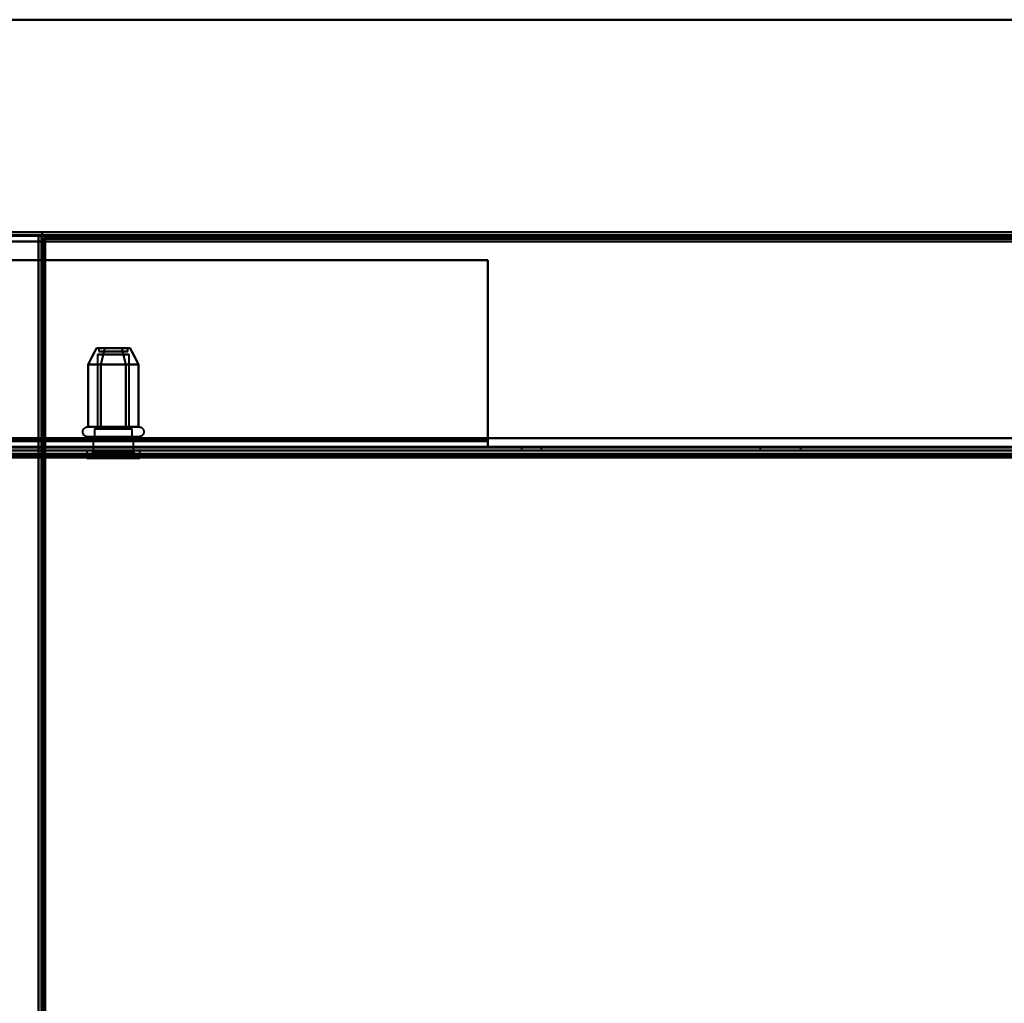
# Model space of a CAD drawing. Header units: millimetres. Extents: x -1087 to 1688, y -120 to 936.
# Tile 80 of 88: x 222 to 380, y 740 to 897. Entities that reach past the tile are written whole.
import ezdxf

# ---------------------------------------------------------------- set-up
doc = ezdxf.new("R2010")
doc.units = ezdxf.units.MM
doc.layers.add('A-GENM', color=13, linetype='Continuous', lineweight=40)
doc.layers.add('G-IMPT', color=8, linetype='Continuous', lineweight=40)

# ---------------------------------------------------------------- blocks, each defined once
blk = doc.blocks.new('NEXA 400 CALQUES_dwg-748074-Arrière')
at = {"layer": 'G-IMPT'}
for p, q in [((534.4, 863.37), (-534.4, 863.37)), ((225.6, 863.37), (225.6, 862.77)), ((225.6, 862.77), (225.6, 863.37)), ((225.6, 862.77), (225, 862.77)), ((225, 862.77), (225.6, 862.77)), ((225.5, 862.27), (225.5, 129.47)), ((226.1, 862.27), (225.5, 862.27)), ((225.5, 862.27), (226.1, 862.27)), ((533.9, 862.87), (226.1, 862.87)), ((226.1, 862.27), (226.1, 862.87)), ((226.1, 862.87), (226.1, 862.27)), ((234.67, 844.76), (234.67, 844.26)), ((239.12, 844.76), (234.67, 844.76)), ((234.67, 844.76), (239.12, 844.76)), ((239.12, 844.26), (234.67, 844.26)), ((234.67, 844.26), (239.12, 844.26)), ((239.33, 844.76), (234.88, 844.76)), ((234.88, 844.76), (239.33, 844.76)), ((239.33, 844.26), (234.88, 844.26)), ((234.88, 844.26), (239.33, 844.26)), ((239.33, 844.26), (239.33, 844.76)), ((234.45, 843.76), (234.45, 831.87)), ((234.45, 843.76), (238.27, 843.76)), ((238.27, 843.76), (234.45, 843.76)), ((235.73, 843.76), (239.55, 843.76)), ((239.55, 843.76), (235.73, 843.76)), ((239.55, 831.87), (239.55, 843.76)), ((232.9, 832.17), (239.05, 832.17)), ((234, 831.87), (234, 830.59)), ((234, 831.87), (238.5, 831.87)), ((239.6, 831.87), (234, 831.87)), ((238.5, 831.87), (234.4, 831.87)), ((234.45, 831.87), (238.27, 831.87)), ((238.27, 831.87), (234.45, 831.87)), ((234.95, 832.17), (240.55, 832.17)), ((235.5, 831.87), (240, 831.87)), ((235.73, 831.87), (239.55, 831.87)), ((239.55, 831.87), (235.73, 831.87)), ((240, 831.87), (238.5, 831.87)), ((239.05, 832.17), (241.1, 832.17)), ((240, 830.59), (240, 831.87)), ((239.05, 830.59), (232.9, 830.59)), ((233.75, 830.59), (233.75, 828.17)), ((233.75, 830.59), (239.81, 830.59)), ((238.63, 830.59), (233.75, 830.59)), ((234, 830.59), (239.6, 830.59)), ((239.6, 830.59), (234, 830.59)), ((234.19, 830.59), (240.25, 830.59)), ((234.4, 830.59), (240, 830.59)), ((240, 830.59), (234.4, 830.59)), ((240.55, 830.59), (234.95, 830.59)), ((239.81, 830.59), (235.38, 830.59)), ((240.25, 830.59), (238.63, 830.59)), ((241.1, 830.59), (239.05, 830.59)), ((240.25, 828.17), (240.25, 830.59)), ((297, 828.87), (297, 829.97)), ((297, 829.97), (297, 828.87)), ((-533.9, 828.37), (533.9, 828.37)), ((499.4, 828.37), (-499.4, 828.37)), ((232.75, 828.37), (232.75, 827.17)), ((232.75, 828.37), (239.13, 828.37)), ((239.13, 828.37), (232.75, 828.37)), ((234.88, 828.37), (241.25, 828.37)), ((241.25, 828.37), (234.88, 828.37)), ((241.25, 827.17), (241.25, 828.37)), ((302.4, 828.87), (302.4, 828.37)), ((302.4, 828.87), (302.4, 828.37)), ((302.4, 828.87), (304, 828.87)), ((302.4, 828.87), (304, 828.87)), ((304, 828.87), (302.4, 828.87)), ((304, 828.87), (302.4, 828.87)), ((302.4, 828.37), (304, 828.37)), ((302.4, 828.37), (304, 828.37)), ((302.4, 828.37), (304, 828.37)), ((302.4, 828.37), (304, 828.37)), ((305.6, 828.37), (302.4, 828.37)), ((305.6, 828.37), (302.4, 828.37)), ((305.6, 828.37), (302.4, 828.37)), ((305.6, 828.37), (302.4, 828.37)), ((304, 828.87), (305.6, 828.87)), ((304, 828.87), (305.6, 828.87)), ((305.6, 828.87), (304, 828.87)), ((305.6, 828.87), (304, 828.87)), ((304, 828.37), (305.6, 828.37)), ((304, 828.37), (305.6, 828.37)), ((305.6, 828.37), (305.6, 828.87)), ((305.6, 828.37), (305.6, 828.87)), ((340.65, 828.87), (340.65, 828.37)), ((340.65, 828.87), (343.9, 828.87)), ((343.9, 828.87), (340.65, 828.87)), ((340.65, 828.37), (343.9, 828.37)), ((340.65, 828.37), (343.9, 828.37)), ((347.15, 828.37), (340.65, 828.37)), ((347.15, 828.37), (340.65, 828.37)), ((343.9, 828.87), (347.15, 828.87)), ((347.15, 828.87), (343.9, 828.87)), ((343.9, 828.37), (347.15, 828.37)), ((347.15, 828.37), (347.15, 828.87)), ((233.75, 828.17), (232.75, 827.17)), ((232.75, 827.17), (239.13, 827.17)), ((239.13, 827.17), (232.75, 827.17)), ((233.75, 828.17), (238.63, 828.17)), ((238.63, 828.17), (233.75, 828.17)), ((234.88, 827.17), (241.25, 827.17)), ((241.25, 827.17), (234.88, 827.17)), ((235.38, 828.17), (240.25, 828.17)), ((240.25, 828.17), (235.38, 828.17)), ((241.25, 827.17), (240.25, 828.17))]:
    blk.add_line(p, q, dxfattribs=at)
at = {"layer": 'G-IMPT', "flags": 128}
for points in [[(534.4, 863.37), (267.2, 863.37), (0, 863.37), (-267.2, 863.37), (-534.4, 863.37)], [(-534.4, 863.37), (-267.2, 863.37), (0, 863.37), (267.2, 863.37), (534.4, 863.37)], [(-534.4, 863.37), (-267.2, 863.37), (0, 863.37), (267.2, 863.37), (534.4, 863.37)], [(534.4, 863.37), (267.2, 863.37), (0, 863.37), (-267.2, 863.37), (-534.4, 863.37)], [(225.6, 862.87), (225.6, 863), (225.6, 863.12), (225.6, 863.25), (225.6, 863.37)], [(534.4, 863.37), (457.2, 863.37), (380, 863.37), (302.8, 863.37), (225.6, 863.37)], [(225.6, 863.37), (225.6, 863.25), (225.6, 863.12), (225.6, 863), (225.6, 862.87)], [(534.4, 863.37), (457.2, 863.37), (380, 863.37), (302.8, 863.37), (225.6, 863.37)], [(225.6, 863.37), (302.8, 863.37), (380, 863.37), (457.2, 863.37), (534.4, 863.37)], [(225.6, 863.37), (302.8, 863.37), (380, 863.37), (457.2, 863.37), (534.4, 863.37)], [(-534.4, 862.87), (-267.2, 862.87), (0, 862.87), (267.2, 862.87), (534.4, 862.87)], [(534.4, 862.87), (267.2, 862.87), (0, 862.87), (-267.2, 862.87), (-534.4, 862.87)], [(534.4, 862.77), (267.2, 862.77), (0, 862.77), (-267.2, 862.77), (-534.4, 862.77)], [(-534.4, 862.77), (-267.2, 862.77), (0, 862.77), (267.2, 862.77), (534.4, 862.77)], [(-534.4, 862.77), (-267.2, 862.77), (0, 862.77), (267.2, 862.77), (534.4, 862.77)], [(534.4, 862.77), (267.2, 862.77), (0, 862.77), (-267.2, 862.77), (-534.4, 862.77)], [(534.4, 862.77), (267.2, 862.77), (0, 862.77), (-267.2, 862.77), (-534.4, 862.77)], [(-534.4, 862.77), (-267.2, 862.77), (0, 862.77), (267.2, 862.77), (534.4, 862.77)], [(-533.9, 861.87), (-266.95, 861.87), (0, 861.87), (266.95, 861.87), (533.9, 861.87)], [(-533.9, 861.87), (-266.95, 861.87), (0, 861.87), (266.95, 861.87), (533.9, 861.87)], [(533.9, 861.87), (266.95, 861.87), (0, 861.87), (-266.95, 861.87), (-533.9, 861.87)], [(533.9, 861.87), (266.95, 861.87), (0, 861.87), (-266.95, 861.87), (-533.9, 861.87)], [(533.9, 861.87), (266.95, 861.87), (0, 861.87), (-266.95, 861.87), (-533.9, 861.87)], [(533.9, 861.87), (266.95, 861.87), (0, 861.87), (-266.95, 861.87), (-533.9, 861.87)], [(-533.9, 861.87), (-266.95, 861.87), (0, 861.87), (266.95, 861.87), (533.9, 861.87)], [(-533.9, 861.87), (-266.95, 861.87), (0, 861.87), (266.95, 861.87), (533.9, 861.87)], [(225.5, 862.77), (225.37, 862.77), (225.25, 862.77), (225.12, 862.77), (225, 862.77)], [(225, 862.77), (225, 679.32), (225, 495.87), (225, 312.42), (225, 128.97)], [(225, 862.77), (225.12, 862.77), (225.25, 862.77), (225.37, 862.77), (225.5, 862.77)], [(225, 862.77), (225, 679.32), (225, 495.87), (225, 312.42), (225, 128.97)], [(225, 128.97), (225, 312.42), (225, 495.87), (225, 679.32), (225, 862.77)], [(225, 128.97), (225, 312.42), (225, 495.87), (225, 679.32), (225, 862.77)], [(225.5, 862.27), (225.5, 862.4), (225.5, 862.52), (225.5, 862.65), (225.5, 862.77)], [(225.5, 128.97), (225.5, 312.42), (225.5, 495.87), (225.5, 679.32), (225.5, 862.77)], [(225.5, 862.77), (225.5, 862.65), (225.5, 862.52), (225.5, 862.4), (225.5, 862.27)], [(225.5, 862.77), (225.51, 862.77), (225.53, 862.77), (225.54, 862.77), (225.55, 862.77)], [(225.5, 129.47), (225.5, 312.67), (225.5, 495.87), (225.5, 679.07), (225.5, 862.27)], [(225.5, 862.27), (225.63, 862.27), (225.75, 862.27), (225.88, 862.27), (226, 862.27)], [(225.5, 862.27), (225.5, 679.07), (225.5, 495.87), (225.5, 312.67), (225.5, 129.47)], [(225.5, 129.47), (225.5, 312.67), (225.5, 495.87), (225.5, 679.07), (225.5, 862.27)], [(226, 862.27), (225.88, 862.27), (225.75, 862.27), (225.63, 862.27), (225.5, 862.27)], [(225.5, 129.47), (225.5, 312.67), (225.5, 495.87), (225.5, 679.07), (225.5, 862.27)], [(225.5, 862.27), (225.5, 679.07), (225.5, 495.87), (225.5, 312.67), (225.5, 129.47)], [(225.5, 862.27), (225.5, 679.07), (225.5, 495.87), (225.5, 312.67), (225.5, 129.47)], [(225.55, 862.77), (225.56, 862.77), (225.58, 862.77), (225.59, 862.77), (225.6, 862.77)], [(225.6, 862.82), (225.6, 862.83), (225.6, 862.85), (225.6, 862.86), (225.6, 862.87)], [(226.1, 862.87), (225.98, 862.87), (225.85, 862.87), (225.73, 862.87), (225.6, 862.87)], [(225.6, 862.87), (302.8, 862.87), (380, 862.87), (457.2, 862.87), (534.4, 862.87)], [(225.6, 862.87), (225.73, 862.87), (225.85, 862.87), (225.98, 862.87), (226.1, 862.87)], [(225.6, 862.77), (225.6, 862.78), (225.6, 862.8), (225.6, 862.81), (225.6, 862.82)], [(534.4, 862.77), (457.2, 862.77), (380, 862.77), (302.8, 862.77), (225.6, 862.77)], [(225.6, 862.77), (225.6, 679.32), (225.6, 495.87), (225.6, 312.42), (225.6, 128.97)], [(534.4, 862.77), (457.2, 862.77), (380, 862.77), (302.8, 862.77), (225.6, 862.77)], [(225.6, 862.77), (225.6, 679.32), (225.6, 495.87), (225.6, 312.42), (225.6, 128.97)], [(225.6, 128.97), (225.6, 312.42), (225.6, 495.87), (225.6, 679.32), (225.6, 862.77)], [(225.6, 862.77), (302.8, 862.77), (380, 862.77), (457.2, 862.77), (534.4, 862.77)], [(226, 862.27), (226, 679.07), (226, 495.87), (226, 312.67), (226, 129.47)], [(226, 129.47), (226, 312.67), (226, 495.87), (226, 679.07), (226, 862.27)], [(226, 862.27), (226, 679.07), (226, 495.87), (226, 312.67), (226, 129.47)], [(226.05, 862.27), (226.04, 862.27), (226.03, 862.27), (226.01, 862.27), (226, 862.27)], [(226.1, 862.27), (226.09, 862.27), (226.08, 862.27), (226.06, 862.27), (226.05, 862.27)], [(533.9, 862.87), (456.95, 862.87), (380, 862.87), (303.05, 862.87), (226.1, 862.87)], [(226.1, 862.87), (226.1, 862.75), (226.1, 862.62), (226.1, 862.5), (226.1, 862.37)], [(226.1, 862.37), (226.1, 862.5), (226.1, 862.62), (226.1, 862.75), (226.1, 862.87)], [(226.1, 862.87), (303.05, 862.87), (380, 862.87), (456.95, 862.87), (533.9, 862.87)], [(533.9, 862.87), (456.95, 862.87), (380, 862.87), (303.05, 862.87), (226.1, 862.87)], [(226.1, 862.87), (303.05, 862.87), (380, 862.87), (456.95, 862.87), (533.9, 862.87)], [(533.9, 862.87), (456.95, 862.87), (380, 862.87), (303.05, 862.87), (226.1, 862.87)], [(226.1, 862.87), (303.05, 862.87), (380, 862.87), (456.95, 862.87), (533.9, 862.87)], [(533.9, 862.37), (456.95, 862.37), (380, 862.37), (303.05, 862.37), (226.1, 862.37)], [(226.1, 862.37), (303.05, 862.37), (380, 862.37), (456.95, 862.37), (533.9, 862.37)], [(226.1, 862.37), (226.1, 862.36), (226.1, 862.35), (226.1, 862.33), (226.1, 862.32)], [(533.9, 862.37), (456.95, 862.37), (380, 862.37), (303.05, 862.37), (226.1, 862.37)], [(226.1, 862.32), (226.1, 862.31), (226.1, 862.3), (226.1, 862.28), (226.1, 862.27)], [(226.1, 129.47), (226.1, 312.67), (226.1, 495.87), (226.1, 679.07), (226.1, 862.27)], [(226.1, 862.27), (303.05, 862.27), (380, 862.27), (456.95, 862.27), (533.9, 862.27)], [(226.1, 129.47), (226.1, 312.67), (226.1, 495.87), (226.1, 679.07), (226.1, 862.27)], [(226.1, 862.27), (303.05, 862.27), (380, 862.27), (456.95, 862.27), (533.9, 862.27)], [(533.9, 862.27), (456.95, 862.27), (380, 862.27), (303.05, 862.27), (226.1, 862.27)], [(226.1, 862.27), (226.1, 679.07), (226.1, 495.87), (226.1, 312.67), (226.1, 129.47)], [(147, 858.87), (184.5, 858.87), (222, 858.87), (259.5, 858.87), (297, 858.87)], [(147, 858.87), (184.5, 858.87), (222, 858.87), (259.5, 858.87), (297, 858.87)], [(297, 858.87), (259.5, 858.87), (222, 858.87), (184.5, 858.87), (147, 858.87)], [(297, 858.87), (259.5, 858.87), (222, 858.87), (184.5, 858.87), (147, 858.87)], [(297, 858.87), (297, 851.65), (297, 844.42), (297, 837.2), (297, 829.97)], [(297, 829.97), (297, 837.2), (297, 844.42), (297, 851.65), (297, 858.87)], [(297, 829.97), (297, 837.2), (297, 844.42), (297, 851.65), (297, 858.87)], [(297, 858.87), (297, 851.63), (297, 844.4), (297, 837.16), (297, 829.92)], [(232.96, 842.17), (233.29, 842.82), (233.62, 843.46), (233.96, 844.11), (234.29, 844.76)], [(234.29, 844.76), (233.96, 844.11), (233.62, 843.46), (233.29, 842.82), (232.96, 842.17)], [(235.65, 844.76), (235.48, 844.11), (235.31, 843.46), (235.15, 842.82), (234.98, 842.17)], [(234.98, 842.17), (235.15, 842.82), (235.31, 843.46), (235.48, 844.11), (235.65, 844.76)], [(235.65, 844.76), (235.48, 844.11), (235.31, 843.46), (235.15, 842.82), (234.98, 842.17)], [(234.98, 842.17), (235.15, 842.82), (235.31, 843.46), (235.48, 844.11), (235.65, 844.76)], [(239.02, 842.17), (238.85, 842.82), (238.69, 843.46), (238.52, 844.11), (238.35, 844.76)], [(238.35, 844.76), (238.52, 844.11), (238.69, 843.46), (238.85, 842.82), (239.02, 842.17)], [(239.02, 842.17), (238.85, 842.82), (238.69, 843.46), (238.52, 844.11), (238.35, 844.76)], [(238.35, 844.76), (238.52, 844.11), (238.69, 843.46), (238.85, 842.82), (239.02, 842.17)], [(241.04, 842.17), (240.71, 842.82), (240.38, 843.46), (240.04, 844.11), (239.71, 844.76)], [(239.71, 844.76), (240.04, 844.11), (240.38, 843.46), (240.71, 842.82), (241.04, 842.17)], [(234.98, 842.17), (234.47, 842.17), (233.97, 842.17), (233.46, 842.17), (232.96, 842.17)], [(232.96, 842.17), (233.46, 842.17), (233.97, 842.17), (234.47, 842.17), (234.98, 842.17)], [(232.96, 842.17), (233.46, 842.17), (233.97, 842.17), (234.47, 842.17), (234.98, 842.17)], [(232.96, 832.17), (232.96, 834.67), (232.96, 837.17), (232.96, 839.67), (232.96, 842.17)], [(234.98, 842.17), (234.47, 842.17), (233.97, 842.17), (233.46, 842.17), (232.96, 842.17)], [(232.96, 842.17), (232.96, 839.67), (232.96, 837.17), (232.96, 834.67), (232.96, 832.17)], [(234.98, 842.17), (235.99, 842.17), (237, 842.17), (238.01, 842.17), (239.02, 842.17)], [(239.02, 842.17), (238.01, 842.17), (237, 842.17), (235.99, 842.17), (234.98, 842.17)], [(239.02, 842.17), (238.01, 842.17), (237, 842.17), (235.99, 842.17), (234.98, 842.17)], [(234.98, 842.17), (234.98, 839.67), (234.98, 837.17), (234.98, 834.67), (234.98, 832.17)], [(234.98, 842.17), (235.99, 842.17), (237, 842.17), (238.01, 842.17), (239.02, 842.17)], [(234.98, 832.17), (234.98, 834.67), (234.98, 837.17), (234.98, 839.67), (234.98, 842.17)], [(234.98, 842.17), (234.98, 839.67), (234.98, 837.17), (234.98, 834.67), (234.98, 832.17)], [(234.98, 832.17), (234.98, 834.67), (234.98, 837.17), (234.98, 839.67), (234.98, 842.17)], [(239.02, 842.17), (239.53, 842.17), (240.03, 842.17), (240.54, 842.17), (241.04, 842.17)], [(241.04, 842.17), (240.54, 842.17), (240.03, 842.17), (239.53, 842.17), (239.02, 842.17)], [(239.02, 832.17), (239.02, 834.67), (239.02, 837.17), (239.02, 839.67), (239.02, 842.17)], [(241.04, 842.17), (240.54, 842.17), (240.03, 842.17), (239.53, 842.17), (239.02, 842.17)], [(239.02, 842.17), (239.02, 839.67), (239.02, 837.17), (239.02, 834.67), (239.02, 832.17)], [(239.02, 842.17), (239.53, 842.17), (240.03, 842.17), (240.54, 842.17), (241.04, 842.17)], [(239.02, 832.17), (239.02, 834.67), (239.02, 837.17), (239.02, 839.67), (239.02, 842.17)], [(239.02, 842.17), (239.02, 839.67), (239.02, 837.17), (239.02, 834.67), (239.02, 832.17)], [(241.04, 832.17), (241.04, 834.67), (241.04, 837.17), (241.04, 839.67), (241.04, 842.17)], [(241.04, 842.17), (241.04, 839.67), (241.04, 837.17), (241.04, 834.67), (241.04, 832.17)], [(232.9, 830.59), (232.87, 830.59), (232.84, 830.59), (232.81, 830.59), (232.77, 830.6), (232.74, 830.6), (232.71, 830.61), (232.68, 830.62), (232.65, 830.63), (232.62, 830.64), (232.59, 830.65), (232.56, 830.66), (232.53, 830.68), (232.51, 830.69), (232.48, 830.71), (232.45, 830.73), (232.43, 830.74), (232.4, 830.76), (232.38, 830.78), (232.36, 830.8), (232.33, 830.83), (232.31, 830.85), (232.29, 830.87), (232.27, 830.9), (232.25, 830.92), (232.23, 830.95), (232.22, 830.98), (232.2, 831.01), (232.19, 831.03), (232.18, 831.06), (232.16, 831.09), (232.15, 831.12), (232.14, 831.15), (232.13, 831.18), (232.13, 831.21), (232.12, 831.24), (232.12, 831.27), (232.11, 831.31), (232.11, 831.34), (232.11, 831.37), (232.11, 831.4), (232.11, 831.43), (232.11, 831.46), (232.12, 831.5), (232.12, 831.53), (232.13, 831.56), (232.14, 831.59), (232.15, 831.62), (232.16, 831.65), (232.17, 831.68), (232.18, 831.71), (232.19, 831.74), (232.21, 831.76), (232.23, 831.79), (232.24, 831.82), (232.26, 831.84), (232.28, 831.87), (232.3, 831.89), (232.32, 831.92), (232.34, 831.94), (232.37, 831.96), (232.39, 831.98), (232.41, 832), (232.44, 832.02), (232.47, 832.04), (232.49, 832.05), (232.52, 832.07), (232.55, 832.09), (232.58, 832.1), (232.61, 832.11), (232.64, 832.12), (232.67, 832.13), (232.7, 832.14), (232.73, 832.15), (232.76, 832.16), (232.79, 832.16), (232.82, 832.16), (232.85, 832.17), (232.88, 832.17), (232.9, 832.17)], [(232.9, 832.17), (232.9, 832.17), (232.91, 832.17), (232.93, 832.17), (232.95, 832.17), (232.98, 832.17), (233.02, 832.17), (233.06, 832.17), (233.11, 832.17), (233.16, 832.17), (233.22, 832.17), (233.29, 832.17), (233.36, 832.17), (233.44, 832.17), (233.53, 832.17), (233.62, 832.17), (233.71, 832.17), (233.81, 832.17), (233.92, 832.17), (234.03, 832.17), (234.14, 832.17), (234.26, 832.17), (234.39, 832.17), (234.52, 832.17), (234.65, 832.17), (234.78, 832.17), (234.92, 832.17), (234.95, 832.17)], [(239.05, 832.17), (238.91, 832.17), (238.76, 832.17), (238.61, 832.17), (238.46, 832.17), (238.3, 832.17), (238.15, 832.17), (237.99, 832.17), (237.83, 832.17), (237.67, 832.17), (237.51, 832.17), (237.34, 832.17), (237.18, 832.17), (237.01, 832.17), (236.85, 832.17), (236.69, 832.17), (236.52, 832.17), (236.36, 832.17), (236.2, 832.17), (236.04, 832.17), (235.88, 832.17), (235.72, 832.17), (235.57, 832.17), (235.42, 832.17), (235.27, 832.17), (235.12, 832.17), (234.98, 832.17), (234.83, 832.17), (234.7, 832.17), (234.56, 832.17), (234.43, 832.17), (234.31, 832.17), (234.19, 832.17), (234.07, 832.17), (233.96, 832.17), (233.85, 832.17), (233.75, 832.17), (233.65, 832.17), (233.56, 832.17), (233.47, 832.17), (233.39, 832.17), (233.32, 832.17), (233.25, 832.17), (233.18, 832.17), (233.13, 832.17), (233.08, 832.17), (233.03, 832.17), (232.99, 832.17), (232.96, 832.17), (232.94, 832.17), (232.92, 832.17), (232.91, 832.17), (232.9, 832.17)], [(234.98, 832.17), (234.47, 832.17), (233.97, 832.17), (233.46, 832.17), (232.96, 832.17)], [(232.96, 832.17), (233.46, 832.17), (233.97, 832.17), (234.47, 832.17), (234.98, 832.17)], [(234.95, 832.17), (235.09, 832.17), (235.24, 832.17), (235.39, 832.17), (235.54, 832.17), (235.7, 832.17), (235.85, 832.17), (236.01, 832.17), (236.17, 832.17), (236.33, 832.17), (236.49, 832.17), (236.66, 832.17), (236.82, 832.17), (236.99, 832.17), (237.15, 832.17), (237.31, 832.17), (237.48, 832.17), (237.64, 832.17), (237.8, 832.17), (237.96, 832.17), (238.12, 832.17), (238.28, 832.17), (238.43, 832.17), (238.58, 832.17), (238.73, 832.17), (238.88, 832.17), (239.02, 832.17), (239.17, 832.17), (239.3, 832.17), (239.44, 832.17), (239.57, 832.17), (239.69, 832.17), (239.81, 832.17), (239.93, 832.17), (240.04, 832.17), (240.15, 832.17), (240.25, 832.17), (240.35, 832.17), (240.44, 832.17), (240.53, 832.17), (240.61, 832.17), (240.68, 832.17), (240.75, 832.17), (240.82, 832.17), (240.87, 832.17), (240.92, 832.17), (240.97, 832.17), (241.01, 832.17), (241.04, 832.17), (241.06, 832.17), (241.08, 832.17), (241.09, 832.17), (241.1, 832.17)], [(234.98, 832.17), (235.99, 832.17), (237, 832.17), (238.01, 832.17), (239.02, 832.17)], [(239.02, 832.17), (238.01, 832.17), (237, 832.17), (235.99, 832.17), (234.98, 832.17)], [(239.02, 832.17), (239.53, 832.17), (240.03, 832.17), (240.54, 832.17), (241.04, 832.17)], [(241.04, 832.17), (240.54, 832.17), (240.03, 832.17), (239.53, 832.17), (239.02, 832.17)], [(241.1, 832.17), (241.1, 832.17), (241.09, 832.17), (241.07, 832.17), (241.05, 832.17), (241.02, 832.17), (240.98, 832.17), (240.94, 832.17), (240.89, 832.17), (240.84, 832.17), (240.78, 832.17), (240.71, 832.17), (240.64, 832.17), (240.56, 832.17), (240.47, 832.17), (240.38, 832.17), (240.29, 832.17), (240.19, 832.17), (240.08, 832.17), (239.97, 832.17), (239.86, 832.17), (239.74, 832.17), (239.61, 832.17), (239.48, 832.17), (239.35, 832.17), (239.22, 832.17), (239.08, 832.17), (239.05, 832.17)], [(241.1, 832.17), (241.13, 832.17), (241.16, 832.17), (241.19, 832.16), (241.23, 832.16), (241.26, 832.15), (241.29, 832.15), (241.32, 832.14), (241.35, 832.13), (241.38, 832.12), (241.41, 832.11), (241.44, 832.09), (241.47, 832.08), (241.49, 832.06), (241.52, 832.05), (241.55, 832.03), (241.57, 832.01), (241.6, 831.99), (241.62, 831.97), (241.64, 831.95), (241.67, 831.93), (241.69, 831.91), (241.71, 831.88), (241.73, 831.86), (241.75, 831.83), (241.77, 831.8), (241.78, 831.78), (241.8, 831.75), (241.81, 831.72), (241.82, 831.69), (241.84, 831.66), (241.85, 831.63), (241.86, 831.6), (241.87, 831.57), (241.87, 831.54), (241.88, 831.51), (241.88, 831.48), (241.89, 831.45), (241.89, 831.42), (241.89, 831.39), (241.89, 831.35), (241.89, 831.32), (241.89, 831.29), (241.88, 831.26), (241.88, 831.23), (241.87, 831.2), (241.86, 831.17), (241.85, 831.14), (241.84, 831.11), (241.83, 831.08), (241.82, 831.05), (241.81, 831.02), (241.79, 830.99), (241.77, 830.96), (241.76, 830.94), (241.74, 830.91), (241.72, 830.89), (241.7, 830.86), (241.68, 830.84), (241.66, 830.82), (241.63, 830.79), (241.61, 830.77), (241.59, 830.75), (241.56, 830.74), (241.53, 830.72), (241.51, 830.7), (241.48, 830.68), (241.45, 830.67), (241.42, 830.66), (241.39, 830.64), (241.36, 830.63), (241.33, 830.62), (241.3, 830.61), (241.27, 830.61), (241.24, 830.6), (241.21, 830.6), (241.18, 830.59), (241.15, 830.59), (241.12, 830.59), (241.1, 830.59)], [(534.4, 830.37), (267.2, 830.37), (0, 830.37), (-267.2, 830.37), (-534.4, 830.37)], [(-534.4, 830.37), (-267.2, 830.37), (0, 830.37), (267.2, 830.37), (534.4, 830.37)], [(-534.4, 830.37), (-267.2, 830.37), (0, 830.37), (267.2, 830.37), (534.4, 830.37)], [(534.4, 830.37), (267.2, 830.37), (0, 830.37), (-267.2, 830.37), (-534.4, 830.37)], [(533.9, 830.37), (266.95, 830.37), (0, 830.37), (-266.95, 830.37), (-533.9, 830.37)], [(-533.9, 830.37), (-266.95, 830.37), (0, 830.37), (266.95, 830.37), (533.9, 830.37)], [(-533.9, 830.37), (-266.95, 830.37), (0, 830.37), (266.95, 830.37), (533.9, 830.37)], [(533.9, 830.37), (266.95, 830.37), (0, 830.37), (-266.95, 830.37), (-533.9, 830.37)], [(297, 829.97), (259.5, 829.97), (222, 829.97), (184.5, 829.97), (147, 829.97)], [(147, 829.97), (184.5, 829.97), (222, 829.97), (259.5, 829.97), (297, 829.97)], [(147, 829.97), (184.5, 829.97), (222, 829.97), (259.5, 829.97), (297, 829.97)], [(297, 829.87), (259.5, 829.87), (222, 829.87), (184.5, 829.87), (147, 829.87)], [(147, 829.87), (184.5, 829.87), (222, 829.87), (259.5, 829.87), (297, 829.87)], [(297, 829.87), (259.5, 829.87), (222, 829.87), (184.5, 829.87), (147, 829.87)], [(232.9, 830.59), (232.9, 830.59), (232.91, 830.59), (232.93, 830.59), (232.95, 830.59), (232.98, 830.59), (233.02, 830.59), (233.06, 830.59), (233.11, 830.59), (233.16, 830.59), (233.22, 830.59), (233.29, 830.59), (233.36, 830.59), (233.44, 830.59), (233.53, 830.59), (233.62, 830.59), (233.71, 830.59), (233.81, 830.59), (233.92, 830.59), (234.03, 830.59), (234.14, 830.59), (234.26, 830.59), (234.39, 830.59), (234.52, 830.59), (234.65, 830.59), (234.78, 830.59), (234.92, 830.59), (235.07, 830.59), (235.21, 830.59), (235.36, 830.59), (235.51, 830.59), (235.67, 830.59), (235.82, 830.59), (235.98, 830.59), (236.14, 830.59), (236.3, 830.59), (236.47, 830.59), (236.63, 830.59), (236.79, 830.59), (236.96, 830.59), (237.12, 830.59), (237.28, 830.59), (237.45, 830.59), (237.61, 830.59), (237.77, 830.59), (237.93, 830.59), (238.09, 830.59), (238.25, 830.59), (238.4, 830.59), (238.56, 830.59), (238.71, 830.59), (238.85, 830.59), (239, 830.59), (239.05, 830.59)], [(234.95, 830.59), (234.81, 830.59), (234.67, 830.59), (234.54, 830.59), (234.41, 830.59), (234.29, 830.59), (234.16, 830.59), (234.05, 830.59), (233.94, 830.59), (233.83, 830.59), (233.73, 830.59), (233.63, 830.59), (233.54, 830.59), (233.46, 830.59), (233.38, 830.59), (233.3, 830.59), (233.24, 830.59), (233.17, 830.59), (233.12, 830.59), (233.07, 830.59), (233.02, 830.59), (232.99, 830.59), (232.96, 830.59), (232.93, 830.59), (232.92, 830.59), (232.9, 830.59), (232.9, 830.59)], [(232.96, 829.87), (232.96, 830.05), (232.96, 830.23), (232.96, 830.41), (232.96, 830.59)], [(232.96, 830.59), (233.46, 830.59), (233.97, 830.59), (234.47, 830.59), (234.98, 830.59)], [(234.98, 830.59), (234.47, 830.59), (233.97, 830.59), (233.46, 830.59), (232.96, 830.59)], [(232.96, 830.59), (232.96, 830.41), (232.96, 830.23), (232.96, 830.05), (232.96, 829.87)], [(234.98, 829.87), (234.47, 829.87), (233.97, 829.87), (233.46, 829.87), (232.96, 829.87)], [(232.96, 829.87), (233.46, 829.87), (233.97, 829.87), (234.47, 829.87), (234.98, 829.87)], [(234.98, 829.87), (234.47, 829.87), (233.97, 829.87), (233.46, 829.87), (232.96, 829.87)], [(232.96, 829.87), (233.46, 829.87), (233.97, 829.87), (234.47, 829.87), (234.98, 829.87)], [(241.1, 830.59), (241.1, 830.59), (241.09, 830.59), (241.07, 830.59), (241.05, 830.59), (241.02, 830.59), (240.98, 830.59), (240.94, 830.59), (240.89, 830.59), (240.84, 830.59), (240.78, 830.59), (240.71, 830.59), (240.64, 830.59), (240.56, 830.59), (240.47, 830.59), (240.38, 830.59), (240.29, 830.59), (240.19, 830.59), (240.08, 830.59), (239.97, 830.59), (239.86, 830.59), (239.74, 830.59), (239.61, 830.59), (239.48, 830.59), (239.35, 830.59), (239.22, 830.59), (239.08, 830.59), (238.93, 830.59), (238.79, 830.59), (238.64, 830.59), (238.49, 830.59), (238.33, 830.59), (238.18, 830.59), (238.02, 830.59), (237.86, 830.59), (237.7, 830.59), (237.53, 830.59), (237.37, 830.59), (237.21, 830.59), (237.04, 830.59), (236.88, 830.59), (236.72, 830.59), (236.55, 830.59), (236.39, 830.59), (236.23, 830.59), (236.07, 830.59), (235.91, 830.59), (235.75, 830.59), (235.6, 830.59), (235.44, 830.59), (235.29, 830.59), (235.15, 830.59), (235, 830.59), (234.95, 830.59)], [(239.02, 830.59), (238.01, 830.59), (237, 830.59), (235.99, 830.59), (234.98, 830.59)], [(234.98, 830.59), (234.98, 830.41), (234.98, 830.23), (234.98, 830.05), (234.98, 829.87)], [(234.98, 829.87), (234.98, 830.05), (234.98, 830.23), (234.98, 830.41), (234.98, 830.59)], [(234.98, 830.59), (235.99, 830.59), (237, 830.59), (238.01, 830.59), (239.02, 830.59)], [(234.98, 830.59), (234.98, 830.41), (234.98, 830.23), (234.98, 830.05), (234.98, 829.87)], [(234.98, 829.87), (234.98, 830.05), (234.98, 830.23), (234.98, 830.41), (234.98, 830.59)], [(234.98, 829.87), (235.99, 829.87), (237, 829.87), (238.01, 829.87), (239.02, 829.87)], [(239.02, 829.87), (238.01, 829.87), (237, 829.87), (235.99, 829.87), (234.98, 829.87)], [(234.98, 829.87), (235.99, 829.87), (237, 829.87), (238.01, 829.87), (239.02, 829.87)], [(239.02, 829.87), (238.01, 829.87), (237, 829.87), (235.99, 829.87), (234.98, 829.87)], [(239.02, 829.87), (239.02, 830.05), (239.02, 830.23), (239.02, 830.41), (239.02, 830.59)], [(241.04, 830.59), (240.54, 830.59), (240.03, 830.59), (239.53, 830.59), (239.02, 830.59)], [(239.02, 830.59), (239.02, 830.41), (239.02, 830.23), (239.02, 830.05), (239.02, 829.87)], [(239.02, 829.87), (239.02, 830.05), (239.02, 830.23), (239.02, 830.41), (239.02, 830.59)], [(239.02, 830.59), (239.53, 830.59), (240.03, 830.59), (240.54, 830.59), (241.04, 830.59)], [(239.02, 830.59), (239.02, 830.41), (239.02, 830.23), (239.02, 830.05), (239.02, 829.87)], [(239.02, 829.87), (239.53, 829.87), (240.03, 829.87), (240.54, 829.87), (241.04, 829.87)], [(241.04, 829.87), (240.54, 829.87), (240.03, 829.87), (239.53, 829.87), (239.02, 829.87)], [(239.02, 829.87), (239.53, 829.87), (240.03, 829.87), (240.54, 829.87), (241.04, 829.87)], [(241.04, 829.87), (240.54, 829.87), (240.03, 829.87), (239.53, 829.87), (239.02, 829.87)], [(239.05, 830.59), (239.19, 830.59), (239.33, 830.59), (239.46, 830.59), (239.59, 830.59), (239.71, 830.59), (239.84, 830.59), (239.95, 830.59), (240.06, 830.59), (240.17, 830.59), (240.27, 830.59), (240.37, 830.59), (240.46, 830.59), (240.54, 830.59), (240.62, 830.59), (240.7, 830.59), (240.76, 830.59), (240.83, 830.59), (240.88, 830.59), (240.93, 830.59), (240.98, 830.59), (241.01, 830.59), (241.04, 830.59), (241.07, 830.59), (241.08, 830.59), (241.1, 830.59), (241.1, 830.59)], [(241.04, 829.87), (241.04, 830.05), (241.04, 830.23), (241.04, 830.41), (241.04, 830.59)], [(241.04, 830.59), (241.04, 830.41), (241.04, 830.23), (241.04, 830.05), (241.04, 829.87)], [(297, 829.92), (297, 829.91), (297, 829.9), (297, 829.88), (297, 829.87)], [(297, 829.87), (297, 829.62), (297, 829.37), (297, 829.12), (297, 828.87)], [(297, 828.87), (297, 829.12), (297, 829.37), (297, 829.62), (297, 829.87)], [(-533.9, 828.97), (-266.95, 828.97), (0, 828.97), (266.95, 828.97), (533.9, 828.97)], [(533.9, 828.97), (266.95, 828.97), (0, 828.97), (-266.95, 828.97), (-533.9, 828.97)], [(533.9, 828.97), (266.95, 828.97), (0, 828.97), (-266.95, 828.97), (-533.9, 828.97)], [(-533.9, 828.97), (-266.95, 828.97), (0, 828.97), (266.95, 828.97), (533.9, 828.97)], [(-533.9, 828.97), (-266.95, 828.97), (0, 828.97), (266.95, 828.97), (533.9, 828.97)], [(533.9, 828.97), (266.95, 828.97), (0, 828.97), (-266.95, 828.97), (-533.9, 828.97)], [(-533.9, 828.87), (-266.95, 828.87), (0, 828.87), (266.95, 828.87), (533.9, 828.87)], [(533.9, 828.87), (266.95, 828.87), (0, 828.87), (-266.95, 828.87), (-533.9, 828.87)], [(-502, 828.37), (-251, 828.37), (0, 828.37), (251, 828.37), (502, 828.37)], [(502, 828.37), (251, 828.37), (0, 828.37), (-251, 828.37), (-502, 828.37)], [(499.4, 828.37), (249.7, 828.37), (0, 828.37), (-249.7, 828.37), (-499.4, 828.37)], [(-499.4, 828.37), (-249.7, 828.37), (0, 828.37), (249.7, 828.37), (499.4, 828.37)], [(499.4, 828.37), (249.7, 828.37), (0, 828.37), (-249.7, 828.37), (-499.4, 828.37)], [(-499.4, 828.37), (-249.7, 828.37), (0, 828.37), (249.7, 828.37), (499.4, 828.37)], [(499.4, 828.37), (249.7, 828.37), (0, 828.37), (-249.7, 828.37), (-499.4, 828.37)], [(-499.4, 828.37), (-249.7, 828.37), (0, 828.37), (249.7, 828.37), (499.4, 828.37)], [(297, 828.87), (259.5, 828.87), (222, 828.87), (184.5, 828.87), (147, 828.87)], [(147, 828.87), (184.5, 828.87), (222, 828.87), (259.5, 828.87), (297, 828.87)], [(297, 828.87), (259.5, 828.87), (222, 828.87), (184.5, 828.87), (147, 828.87)], [(147, 828.87), (184.5, 828.87), (222, 828.87), (259.5, 828.87), (297, 828.87)], [(499.4, 827.87), (249.7, 827.87), (0, 827.87), (-249.7, 827.87), (-499.4, 827.87)], [(499.4, 827.77), (249.7, 827.77), (0, 827.77), (-249.7, 827.77), (-499.4, 827.77)], [(-499.4, 827.77), (-249.7, 827.77), (0, 827.77), (249.7, 827.77), (499.4, 827.77)], [(-499.4, 827.77), (-249.7, 827.77), (0, 827.77), (249.7, 827.77), (499.4, 827.77)], [(-499, 827.37), (-249.5, 827.37), (0, 827.37), (249.5, 827.37), (499, 827.37)], [(499, 827.37), (249.5, 827.37), (0, 827.37), (-249.5, 827.37), (-499, 827.37)], [(-498.9, 827.87), (-249.45, 827.87), (0, 827.87), (249.45, 827.87), (498.9, 827.87)], [(498.9, 827.87), (249.45, 827.87), (0, 827.87), (-249.45, 827.87), (-498.9, 827.87)], [(-498.9, 827.87), (-249.45, 827.87), (0, 827.87), (249.45, 827.87), (498.9, 827.87)], [(498.9, 827.87), (249.45, 827.87), (0, 827.87), (-249.45, 827.87), (-498.9, 827.87)], [(-498.9, 827.87), (-249.45, 827.87), (0, 827.87), (249.45, 827.87), (498.9, 827.87)], [(498.9, 827.87), (249.45, 827.87), (0, 827.87), (-249.45, 827.87), (-498.9, 827.87)], [(498.9, 827.37), (249.45, 827.37), (0, 827.37), (-249.45, 827.37), (-498.9, 827.37)], [(-498.9, 827.37), (-249.45, 827.37), (0, 827.37), (249.45, 827.37), (498.9, 827.37)], [(-498.9, 827.27), (-249.45, 827.27), (0, 827.27), (249.45, 827.27), (498.9, 827.27)], [(498.9, 827.27), (249.45, 827.27), (0, 827.27), (-249.45, 827.27), (-498.9, 827.27)]]:
    blk.add_lwpolyline(points, dxfattribs=at)
at = {"layer": 'G-IMPT'}
for points in [[(235.65, 844.76), (235.26, 844.76), (234.63, 844.76), (234.34, 844.76), (234.29, 844.76)], [(234.29, 844.76), (234.34, 844.76), (234.63, 844.76), (235.26, 844.76), (235.65, 844.76)], [(234.29, 844.76), (234.34, 844.76), (234.63, 844.76), (235.27, 844.76), (235.65, 844.76)], [(235.65, 844.76), (235.27, 844.76), (234.63, 844.76), (234.34, 844.76), (234.29, 844.76)], [(238.35, 844.76), (237.92, 844.76), (237, 844.76), (236.08, 844.76), (235.65, 844.76)], [(235.65, 844.76), (236.08, 844.76), (237, 844.76), (237.92, 844.76), (238.35, 844.76)], [(238.35, 844.76), (237.93, 844.76), (237, 844.76), (236.07, 844.76), (235.65, 844.76)], [(235.65, 844.76), (236.07, 844.76), (237, 844.76), (237.93, 844.76), (238.35, 844.76)], [(238.35, 844.76), (238.74, 844.76), (239.37, 844.76), (239.66, 844.76), (239.71, 844.76)], [(239.71, 844.76), (239.66, 844.76), (239.37, 844.76), (238.74, 844.76), (238.35, 844.76)], [(239.71, 844.76), (239.66, 844.76), (239.37, 844.76), (238.73, 844.76), (238.35, 844.76)], [(238.35, 844.76), (238.73, 844.76), (239.37, 844.76), (239.66, 844.76), (239.71, 844.76)]]:
    blk.add_open_spline(points, degree=3, dxfattribs=at)
blk = doc.blocks.new('Nexa Toit - 400-748087-Arrière')
at = {"layer": 'A-GENM'}
for p, q in [((-655, 897.37), (655, 897.37)), ((655, 897.37), (-655, 897.37)), ((-655, 863.37), (655, 863.37)), ((655, 863.37), (-655, 863.37))]:
    blk.add_line(p, q, dxfattribs=at)
blk = doc.blocks.new('Maintenance r21 - Maintenance r21-748144-Arrière')
at = {"layer": 'A-GENM'}
for p, q in [((-535, 862.87), (535, 862.87)), ((535, 862.87), (-535, 862.87))]:
    blk.add_line(p, q, dxfattribs=at)

msp = doc.modelspace()

# ---------------------------------------------------------------- block references
at = {"layer": 'A-GENM'}
for name in ['Nexa Toit - 400-748087-Arrière', 'Maintenance r21 - Maintenance r21-748144-Arrière']:
    msp.add_blockref(name, (0, 0), dxfattribs=at)
at = {"layer": 'G-IMPT'}
msp.add_blockref('NEXA 400 CALQUES_dwg-748074-Arrière', (0, 0), dxfattribs=at)

doc.saveas('drawing.dxf')
